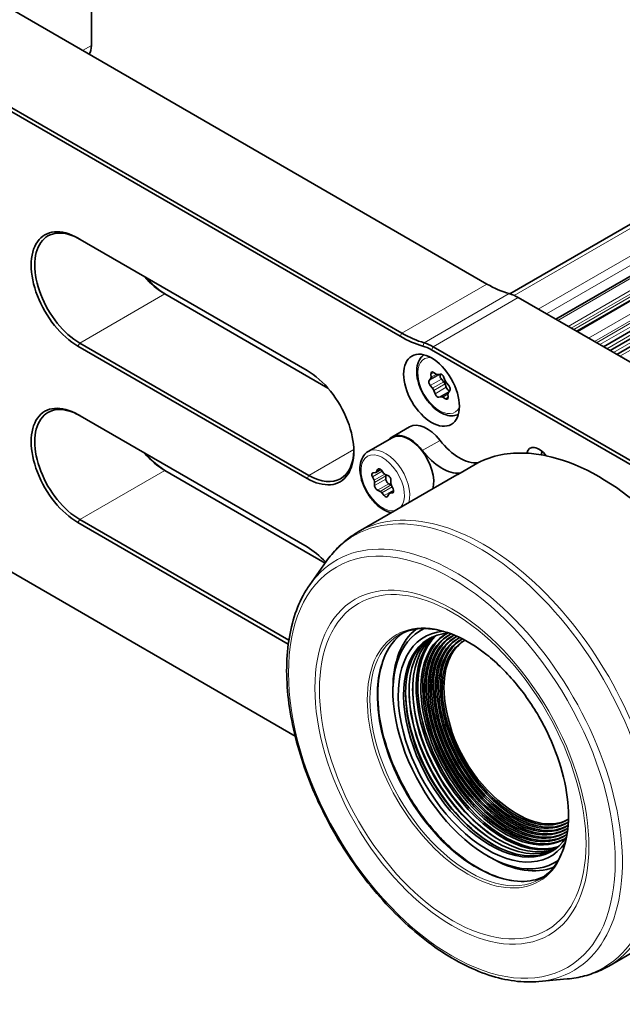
# Model space of a CAD drawing. Header units: millimetres. Extents: x 10 to 1178, y 10 to 830.
# Tile 41 of 44: x 1034 to 1082, y 580 to 658. Entities that reach past the tile are written whole.
import ezdxf

# ---------------------------------------------------------------- set-up
doc = ezdxf.new("R2010")
doc.units = ezdxf.units.MM
doc.header["$LTSCALE"] = 2
doc.layers.add('Sichtbar (ISO)', color=7, linetype='Continuous', lineweight=35)
doc.layers.add('Sichtbar schmal (ISO)', color=7, linetype='Continuous', lineweight=18)

msp = doc.modelspace()

# ---------------------------------------------------------------- linework, layer by layer
at = {"layer": 'Sichtbar (ISO)'}
for p, q in [((1039.59034754, 656.11361334), (1039.59034754, 699.38793213)), ((1032.05443835, 659.64797596), (1071.16964651, 637.0648)), ((1110.02285465, 657.6680623), (1072.9912287, 636.28784309)), ((1025.12479189, 655.4838434), (1064.24000005, 632.90066744)), ((1064.38142141, 633.14561641), (1025.26621325, 655.72879237)), ((1076.67018108, 634.25648834), (1112.31087548, 654.83365285)), ((1078.33418516, 633.29577514), (1114.03701159, 653.90881159)), ((1080.46014935, 632.06834914), (1115.51958838, 652.30992571)), ((1081.00501778, 631.75376921), (1115.60296976, 651.7289061)), ((1081.53250777, 631.44922272), (1115.66571736, 651.15604047)), ((1056.80839767, 630.16943448), (1038.5120097, 640.73285899)), ((1045.44165616, 636.28295263), (1058.46671006, 628.76293425)), ((1073.6728944, 635.98697262), (1101.49252098, 619.92530372)), ((1038.5120097, 632.11882006), (1056.80839767, 621.55539555)), ((1056.94981902, 621.80034452), (1038.65343106, 632.36376904)), ((1066.74324794, 631.82284005), (1094.56287453, 615.76117116)), ((1094.70429588, 616.00612013), (1066.8846693, 632.06778903)), ((1066.55520723, 629.36739027), (1066.6705605, 629.50678545)), ((1066.7040777, 629.63688697), (1066.68981195, 629.88987663)), ((1066.91215021, 630.02259624), (1067.12432266, 629.88774236)), ((1067.25317078, 629.85456101), (1067.4296029, 629.88934029)), ((1067.45323284, 629.8858656), (1067.45786125, 629.89145866)), ((1067.72857658, 629.26590332), (1067.53787871, 629.48411369)), ((1067.73658703, 629.62030799), (1067.83340621, 629.34605893)), ((1066.83055097, 628.74742799), (1066.6398531, 628.96563836)), ((1067.92072667, 628.82837138), (1067.82390749, 629.10262044)), ((1067.92873712, 629.18277605), (1068.11943499, 628.96456568)), ((1067.02270106, 628.30989605), (1066.92588188, 628.58414511)), ((1067.50611731, 628.07564303), (1067.32968519, 628.04086376)), ((1067.84713788, 627.9076078), (1067.63496543, 628.04246168)), ((1068.05521039, 628.29331707), (1068.06947613, 628.04032741)), ((1068.20408086, 628.56281377), (1068.08872759, 628.42341859)), ((1056.80839767, 616.08486846), (1038.5120097, 626.64829297)), ((1064.98608391, 625.66690055), (1063.57187035, 624.85040397)), ((1061.68768204, 623.70483231), (1063.59687035, 624.8071027)), ((1070.44470032, 622.79386755), (1069.03048676, 621.97737097)), ((1045.44165616, 622.19838661), (1058.24984449, 614.80357562)), ((1060.88792844, 617.28424896), (1068.76406322, 621.8315375)), ((1062.15251033, 621.40829749), (1062.02364631, 621.67772099)), ((1062.08429436, 622.00211423), (1062.26714213, 622.02143814)), ((1062.30914111, 622.03481119), (1062.69459556, 622.25735341)), ((1062.35490226, 622.08723807), (1062.43673812, 622.26636604)), ((1062.73661845, 622.21228621), (1062.92171068, 621.98502095)), ((1063.05294194, 621.87972855), (1063.26364182, 621.78943302)), ((1063.09625153, 621.50909131), (1063.09400707, 621.75568049)), ((1062.19822592, 620.99061599), (1062.19598146, 621.23720516)), ((1063.52597091, 621.04898491), (1063.33548381, 621.13061824)), ((1063.5028741, 621.41095995), (1063.50511856, 621.16437077)), ((1063.54858969, 620.99327844), (1063.6774537, 620.72385495)), ((1062.64815807, 620.52184739), (1062.4374582, 620.61214292)), ((1062.96448157, 620.18928972), (1062.77938934, 620.41655498)), ((1063.34619775, 620.31433786), (1063.26436189, 620.13520989)), ((1063.3919589, 620.36676475), (1063.72086318, 620.55665772)), ((1063.61680566, 620.39946171), (1063.43395788, 620.38013779)), ((1055.85541862, 600.99916164), (1025.12479189, 618.74149725)), ((1038.5120097, 618.03425404), (1055.30862617, 608.336723)), ((1055.35148438, 608.63857744), (1038.65343106, 618.27920302)), ((1057.02637054, 613.07147878), (1058.34371033, 614.93646339)), ((1063.66131957, 604.52837803), (1063.66131957, 604.773327)), ((1071.22736218, 591.42360782), (1071.43949421, 591.30113334)), ((1080.88792844, 582.64323281), (1088.71633111, 587.1629632)), ((1075.30878349, 581.40541066), (1077.58257744, 581.61376808))]:
    msp.add_line(p, q, dxfattribs=at)
msp.add_arc((1080.36299429, 605.43458095), 12.665959, 188.3269625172, 231.6730374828, dxfattribs=at)
for centre, major_axis, start_param, end_param in [((1038.17613398, 656.93010992), (1, -1.73205081), 0.2617993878, 0.7853981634), ((1038.5120097, 636.42583953), (-2.6375, 4.568284), 5.4977871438, 8.6393797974), ((1038.65343106, 636.50748919), (-2.5375, 4.39507892), 5.4977871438, 8.6393797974), ((1045.44165616, 640.42667278), (2.5375, -4.39507892), 5.0279137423, 5.4977871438), ((1045.58307751, 640.50832243), (-2.6375, 4.568284), 1.8954789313, 2.3561944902), ((1071.16964651, 645.22976581), (5, -8.66025404), 5.4977871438, 5.7506591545), ((1073.6728944, 632.59851181), (2.075, -3.59400543), 2.3561944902, 2.6090665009), ((1064.24000005, 641.22893256), (5.1, -8.83345912), 5.4977871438, 5.7506591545), ((1064.38142141, 641.31058222), (-5, 8.66025404), 2.3561944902, 2.6090665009), ((1066.74324794, 628.59767856), (1.975, -3.42080034), 2.3561944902, 2.6090665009), ((1066.8846693, 628.67932822), (-2.075, 3.59400543), 5.4977871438, 5.7506591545), ((1056.80839767, 625.86241501), (2.6375, -4.568284), 5.4977871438, 8.6393797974), ((1066.49242449, 629.74263639), (0.15, -0.25980762), 0.2114082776, 0.8525999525), ((1066.90146517, 629.78412721), (-0.15, 0.25980762), 5.4473960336, 7.1357852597), ((1067.13500771, 630.12621139), (0.15, -0.25980762), 5.4473960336, 6.0885877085), ((1067.63136885, 629.65001466), (-0.15, 0.25980762), 0.2114082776, 1.8997975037), ((1067.54776597, 629.6176899), (-0.15, 0.25980762), 4.4001984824, 6.0885877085), ((1066.73334324, 629.13153933), (-0.15, 0.25980762), 0.2114082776, 1.8997975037), ((1066.73706083, 628.58152702), (0.15, -0.25980762), 1.2586058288, 1.8997975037), ((1067.63508644, 629.10000235), (0.15, -0.25980762), 1.2586058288, 1.8997975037), ((1068.02222726, 629.34867702), (-0.15, 0.25980762), 1.2586058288, 1.8997975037), ((1068.10954773, 628.83098947), (0.15, -0.25980762), 4.4001984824, 5.9354402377), ((1068.02594485, 628.79866471), (0.15, -0.25980762), 0.2114082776, 1.8997975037), ((1067.21152212, 628.31251414), (0.15, -0.25980762), 4.4001984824, 6.0885877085), ((1067.62428038, 627.80399265), (-0.15, 0.25980762), 5.4473960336, 6.0885877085), ((1067.85782292, 628.14607683), (0.15, -0.25980762), 5.4473960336, 7.1357852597), ((1068.2668636, 628.18756765), (-0.15, 0.25980762), 0.2114082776, 0.8525999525), ((1038.5120097, 622.34127351), (-2.6375, 4.568284), 5.4977871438, 8.6393797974), ((1038.65343106, 622.42292317), (-2.5375, 4.39507892), 5.4977871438, 8.6393797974), ((1066.38608391, 623.24202942), (-1.4, 2.42487113), 4.948008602, 6.2831853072), ((1064.97187035, 622.42553284), (-1.4, 2.42487113), 4.948008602, 6.4724499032), ((1064.97187035, 622.42553284), (-1.375, 2.38156986), 3.6437429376, 6.2831853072), ((1068.97231913, 626.62211079), (2.1, -3.6373067), 4.948008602, 6.01651591), ((1075.32558238, 622.7266095), (-0.7125, 1.2340862), 4.9030897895, 6.8255227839), ((1045.44165616, 626.34210675), (2.5375, -4.39507892), 5.0279137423, 5.4977871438), ((1045.58307751, 626.42375641), (-2.6375, 4.568284), 1.8954789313, 2.3561944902), ((1056.94981902, 625.94406467), (2.5375, -4.39507892), 5.4977871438, 7.0490682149), ((1067.55810557, 625.80561421), (2.1, -3.6373067), 4.948008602, 6.01651591), ((1080.17827678, 605.327526), (-10, 17.32050808), 5.9227566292, 6.2568857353), ((1080.17827678, 605.327526), (-10, 17.32050808), 5.8058559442, 5.9227566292), ((1080.17827678, 605.327526), (10, -17.32050808), 1.5970958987, 2.6642632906), ((1062.63249927, 622.0589853), (-0.15, 0.25980762), 4.9847536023, 6.6731428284), ((1062.19229538, 621.72893356), (-0.15, 0.25980762), 6.0319511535, 7.7203403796), ((1062.15914111, 622.29461881), (0.15, -0.25980762), 6.0319511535, 6.6731428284), ((1063.02582986, 622.13832186), (-0.15, 0.25980762), 1.8431609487, 2.4843526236), ((1062.88188688, 621.87556025), (0.15, -0.25980762), 0.7959633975, 1.232635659), ((1063.2907539, 621.53083971), (-0.15, 0.25980762), 3.9375560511, 5.6259452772), ((1078.76406322, 604.51102942), (-10, 17.32050808), 6.2568857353, 6.2831853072), ((1061.98386126, 621.35708492), (0.15, -0.25980762), 0.7959633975, 1.4371550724), ((1062.41034611, 620.87073623), (0.15, -0.25980762), 3.9375560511, 5.6259452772), ((1063.30837172, 621.38921156), (0.15, -0.25980762), 3.9375560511, 5.6259452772), ((1063.71723875, 621.04449102), (-0.15, 0.25980762), 0.7959633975, 1.4371550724), ((1062.67527016, 620.26325408), (0.15, -0.25980762), 1.8431609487, 2.4843526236), ((1063.06860074, 620.34259063), (0.15, -0.25980762), 4.9847536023, 6.6731428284), ((1063.5419589, 620.10695713), (-0.15, 0.25980762), 6.0319511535, 6.6731428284), ((1063.50880464, 620.67264237), (0.15, -0.25980762), 6.0319511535, 7.7203403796), ((1056.80839767, 611.77784899), (-2.6375, 4.568284), 5.0875876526, 5.4977871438), ((1071.22736218, 600.16012129), (5.35000003, -9.26647188), 3.0891981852, 6.3358144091), ((1071.43949421, 600.28259578), (-5.50000003, 9.5262795), 0.0780674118, 0.7853981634), ((1071.22736218, 600.16012129), (5.04939401, -8.74580696), 2.8793889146, 6.5456199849), ((1071.43949421, 600.28259578), (4.89939401, -8.48599934), 2.8564855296, 6.5684946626), ((1072.16443203, 600.70113882), (4.89939401, -8.48599934), 3.2156427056, 6.2091352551), ((1072.44727474, 600.86443814), (4.89939401, -8.48599934), 3.2446223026, 6.1801556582), ((1072.5773102, 600.93951415), (4.89939401, -8.48599934), 3.2579732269, 6.1668047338), ((1072.71873156, 601.02116381), (4.725, -8.18394007), 3.1565584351, 6.2682195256), ((1072.5773102, 600.93951415), (4.725, -8.18394007), 3.1058895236, 6.3188884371), ((1072.86015291, 601.10281346), (4.625, -8.01073499), 3.1568820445, 6.2678959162), ((1072.71873156, 601.02116381), (4.625, -8.01073499), 3.0943640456, 6.3305306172), ((1073.00157427, 601.18446312), (4.525, -7.8375299), 3.1572199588, 6.2675580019), ((1072.86015291, 601.10281346), (4.525, -7.8375299), 3.0941539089, 6.3307354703), ((1073.00157427, 601.18446312), (4.425, -7.66432482), 3.095928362, 6.3289561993), ((1071.5987466, 600.37454019), (4.89939401, -8.48599934), 3.1578456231, 6.2669323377), ((1071.88158931, 600.53783951), (4.89939401, -8.48599934), 3.1867252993, 6.2380526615), ((1073.14299562, 601.26611278), (4.425, -7.66432482), 3.157573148, 6.2672048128), ((1073.28441698, 601.34776244), (4.325, -7.49111974), 3.1579426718, 6.266835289), ((1073.14299562, 601.26611278), (4.325, -7.49111974), 3.0995700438, 6.3253101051), ((1073.42583834, 601.4294121), (4.225, -7.31791466), 3.1583296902, 6.2664482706), ((1073.28441698, 601.34776244), (4.225, -7.31791466), 3.104992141, 6.3198839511), ((1073.42583834, 601.4294121), (4.125, -7.14470958), 3.1121339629, 6.3127383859), ((1073.56725969, 601.51106175), (-4.125, 7.14470958), 0.0171428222, 0.9679505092), ((1071.74016796, 600.45618985), (-4.99939401, 8.65920442), 0.7954500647, 2.3461425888), ((1072.02301067, 600.61948916), (-4.99939401, 8.65920442), 0.7954500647, 2.3461425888), ((1072.30585338, 600.78278848), (-4.99939401, 8.65920442), 0.7954500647, 2.3461425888), ((1073.56725969, 601.51106175), (4.125, -7.14470958), 5.315234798, 6.266042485), ((1071.43949421, 600.28259578), (5.50000003, -9.5262795), 5.4977871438, 6.205325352)]:
    msp.add_ellipse(centre, major_axis=major_axis, ratio=0.5773502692, start_param=start_param, end_param=end_param, dxfattribs=at)
msp.add_ellipse((1066.74324794, 628.59767856), major_axis=(1.575, -2.72798002), ratio=0.5773502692, dxfattribs=at)
for points, knots in [([(1068.88776182, 626.6645031), (1068.75981942, 626.60367919), (1068.6202611, 626.56750466), (1068.28774437, 626.53984597), (1068.09230902, 626.56557835), (1067.67925699, 626.69238947), (1067.46137904, 626.80294138), (1067.03488227, 627.09765465), (1066.82675816, 627.28433241), (1066.44546225, 627.71004581), (1066.27215964, 627.94865858), (1065.97530472, 628.45440344), (1065.85158498, 628.72129391), (1065.66499231, 629.26033983), (1065.60232985, 629.53239765), (1065.54747262, 630.05872966), (1065.55565284, 630.31295053), (1065.65141363, 630.77318383), (1065.73741899, 630.98117453), (1065.94323561, 631.25801833), (1066.03598414, 631.34887117), (1066.14132582, 631.42146979)], [3.9731423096, 3.9731423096, 3.9731423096, 3.9731423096, 4.1927851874, 4.1927851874, 4.482409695, 4.482409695, 4.8105046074, 4.8105046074, 5.1492154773, 5.1492154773, 5.4853486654, 5.4853486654, 5.8199080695, 5.8199080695, 6.1558235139, 6.1558235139, 6.4944757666, 6.4944757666, 6.8240754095, 6.8240754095, 7.0224319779, 7.0224319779, 7.0224319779, 7.0224319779]), ([(1063.54245686, 618.81684166), (1063.48481436, 618.82835282), (1063.42713081, 618.84304351), (1063.15016295, 618.92807542), (1062.932285, 619.03862733), (1062.50578823, 619.3333406), (1062.29766413, 619.52001835), (1061.91636821, 619.94573175), (1061.74306561, 620.18434452), (1061.44621068, 620.69008939), (1061.32249094, 620.95697986), (1061.13589827, 621.49602578), (1061.07323582, 621.7680836), (1061.01837858, 622.29441561), (1061.0265588, 622.54863648), (1061.12231959, 623.00886978), (1061.20832496, 623.21686047), (1061.43213311, 623.51790468), (1061.55116504, 623.62601419), (1061.68768204, 623.70483231)], [4.3962991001, 4.3962991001, 4.3962991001, 4.3962991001, 4.482409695, 4.482409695, 4.8105046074, 4.8105046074, 5.1492154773, 5.1492154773, 5.4853486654, 5.4853486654, 5.8199080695, 5.8199080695, 6.1558235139, 6.1558235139, 6.4944757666, 6.4944757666, 6.8240754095, 6.8240754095, 7.0685834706, 7.0685834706, 7.0685834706, 7.0685834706]), ([(1075.50999004, 623.43734429), (1075.51400365, 623.50390407), (1075.52296485, 623.57058184), (1075.54378831, 623.66418509), (1075.55172288, 623.69374658), (1075.5607026, 623.72225227)], [0.255079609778, 0.255079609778, 0.255079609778, 0.255079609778, 0.274576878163, 0.274576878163, 0.28392497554, 0.28392497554, 0.28392497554, 0.28392497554]), ([(1058.34371033, 614.93646339), (1058.48047575, 615.13008496), (1058.62418093, 615.3171656), (1058.92519068, 615.67719041), (1059.0824963, 615.85013301), (1059.41023062, 616.18079926), (1059.5806597, 616.33852078), (1059.93394277, 616.63769261), (1060.11679617, 616.77914058), (1060.49400997, 617.04481188), (1060.68836879, 617.16903314), (1060.88792844, 617.28424896)], [0.52510296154, 0.52510296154, 0.52510296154, 0.52510296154, 0.57716200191, 0.57716200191, 0.62922104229, 0.62922104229, 0.68128008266, 0.68128008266, 0.73333912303, 0.73333912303, 0.7853981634, 0.7853981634, 0.7853981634, 0.7853981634]), ([(1075.30878349, 581.40541066), (1074.0540941, 581.29043813), (1072.70351441, 581.47070935), (1069.89318525, 582.39232094), (1068.4302135, 583.15241218), (1065.56316556, 585.17407809), (1064.15977544, 586.43802186), (1061.55807222, 589.33487862), (1060.35982882, 590.96651754), (1058.28522632, 594.43367301), (1057.40886301, 596.26831969), (1056.06450379, 599.96097371), (1055.59701009, 601.81832311), (1055.12208444, 605.37519396), (1055.1155333, 607.07391012), (1055.57769342, 610.13908764), (1056.04569584, 611.50702168), (1056.83171852, 612.7861809), (1056.92712951, 612.93098125), (1057.02637054, 613.07147878)], [4.1872860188, 4.1872860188, 4.1872860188, 4.1872860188, 4.4996590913, 4.4996590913, 4.8226083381, 4.8226083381, 5.1470485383, 5.1470485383, 5.4707490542, 5.4707490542, 5.7940633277, 5.7940633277, 6.1176558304, 6.1176558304, 6.4419973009, 6.4419973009, 6.7656419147, 6.7656419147, 6.8082882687, 6.8082882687, 6.8082882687, 6.8082882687]), ([(1075.68153521, 589.75830307), (1075.15041222, 589.51304279), (1074.55042872, 589.39153033), (1073.14766996, 589.41198111), (1072.32815296, 589.5990919), (1070.65519527, 590.31061142), (1069.80326475, 590.82907952), (1068.14499125, 592.14747739), (1067.33892204, 592.94697757), (1065.85465919, 594.74801681), (1065.17690548, 595.7495489), (1064.02010086, 597.85233888), (1063.54135549, 598.95329457), (1062.83189699, 601.14072478), (1062.60114257, 602.22683963), (1062.40901649, 604.27156303), (1062.44733908, 605.22991942), (1062.78354314, 606.92348385), (1063.08164309, 607.65739525), (1063.7622143, 608.63524188), (1064.08336272, 608.96150596), (1064.44656342, 609.21784503)], [3.9796233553, 3.9796233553, 3.9796233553, 3.9796233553, 4.2588928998, 4.2588928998, 4.5814682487, 4.5814682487, 4.8987288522, 4.8987288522, 5.2158887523, 5.2158887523, 5.5335558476, 5.5335558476, 5.8513907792, 5.8513907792, 6.1689632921, 6.1689632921, 6.486015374, 6.486015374, 6.803736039, 6.803736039, 7.0159509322, 7.0159509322, 7.0159509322, 7.0159509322]), ([(1064.15360611, 609.06605913), (1064.75379571, 609.41257876), (1065.45499586, 609.58640624), (1066.98042867, 609.564167), (1067.79994568, 609.3770562), (1069.47290336, 608.66553669), (1070.32483388, 608.14706858), (1071.98310738, 606.82867071), (1072.7891766, 606.02917054), (1074.27343944, 604.22813129), (1074.95119316, 603.2265992), (1076.10799777, 601.12380923), (1076.58674314, 600.02285354), (1077.29620164, 597.83542333), (1077.52695606, 596.74930848), (1077.71908215, 594.70458508), (1077.68075955, 593.74622868), (1077.34455549, 592.05266426), (1077.04645554, 591.31875285), (1076.29829085, 590.24378772), (1075.88253855, 589.85699932), (1075.40360611, 589.58048755)], [0.7853981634, 0.7853981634, 0.7853981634, 0.7853981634, 1.1173002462, 1.1173002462, 1.4398755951, 1.4398755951, 1.7571361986, 1.7571361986, 2.0742960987, 2.0742960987, 2.391963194, 2.391963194, 2.7097981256, 2.7097981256, 3.0273706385, 3.0273706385, 3.3444227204, 3.3444227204, 3.6621433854, 3.6621433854, 3.926990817, 3.926990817, 3.926990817, 3.926990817]), ([(1080.88792844, 582.64323281), (1080.68836879, 582.52801699), (1080.48361061, 582.42180795), (1080.06492562, 582.22796687), (1079.85100138, 582.14033515), (1079.41526944, 581.98396896), (1079.19346406, 581.91523381), (1078.74323152, 581.79674069), (1078.51480603, 581.74698132), (1078.05251052, 581.66631164), (1077.81864134, 581.63539962), (1077.58257744, 581.61376808)], [3.92699081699, 3.92699081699, 3.92699081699, 3.92699081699, 3.97904985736, 3.97904985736, 4.03110889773, 4.03110889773, 4.0831679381, 4.0831679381, 4.13522697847, 4.13522697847, 4.18728601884, 4.18728601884, 4.18728601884, 4.18728601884])]:
    msp.add_open_spline(points, degree=3, knots=knots, dxfattribs=at)
at = {"layer": 'Sichtbar schmal (ISO)'}
for p, q in [((1073.34614516, 636.15455024), (1110.52285465, 657.61853347)), ((1038.88324076, 655.70536505), (1039.59034754, 656.11361334)), ((1111.01031722, 655.70410367), (1075.26606943, 635.06715258)), ((1111.36028259, 655.151817), (1075.9193464, 634.68998295)), ((1112.56087548, 654.80888844), (1076.81662769, 634.17193735)), ((1077.64973129, 633.69094477), (1113.39397908, 654.32789585)), ((1077.89272795, 633.55065058), (1113.53090972, 654.12636442)), ((1078.09195823, 633.43562493), (1113.5533633, 653.90927669)), ((1078.39276381, 633.26195474), (1114.13701159, 653.89890583)), ((1079.2869286, 632.74570846), (1115.03117639, 653.38265954)), ((1079.74811602, 632.47944178), (1115.34906947, 653.03366184)), ((1079.91189296, 632.38488512), (1115.37856627, 652.8615785)), ((1080.17406352, 632.23352087), (1115.46680791, 652.60979635)), ((1080.73256617, 631.91106922), (1115.55995174, 652.01866965)), ((1081.26842955, 631.60168835), (1115.62840678, 651.43943046)), ((1081.78599502, 631.30287179), (1115.67597916, 650.86926325)), ((1071.16964651, 637.0648), (1064.38142141, 633.14561641)), ((1038.65343106, 632.36376904), (1045.44165616, 636.28295263)), ((1066.15050119, 632.38390095), (1072.93872629, 636.30308453)), ((1066.8846693, 632.06778903), (1073.6728944, 635.98697262)), ((1064.38142141, 633.14561641), (1064.24000005, 632.90066744)), ((1038.65343106, 632.36376904), (1038.5120097, 632.11882006)), ((1066.15050119, 632.38390095), (1066.04446143, 632.12371766)), ((1066.8846693, 632.06778903), (1066.74324794, 631.82284005)), ((1067.45323284, 629.8858656), (1066.55520723, 629.36739027)), ((1066.6398531, 628.96563836), (1067.53787871, 629.48411369)), ((1066.6705605, 629.50678545), (1067.28316714, 629.86047406)), ((1066.68981195, 629.88987663), (1066.91573866, 630.02031547)), ((1067.13121201, 629.88349308), (1066.7040777, 629.63688697)), ((1067.72857658, 629.26590332), (1066.83055097, 628.74742799)), ((1066.92588188, 628.58414511), (1067.82390749, 629.10262044)), ((1067.92072667, 628.82837138), (1067.02270106, 628.30989605)), ((1067.32968519, 628.04086376), (1068.17695637, 628.530036)), ((1068.07599983, 628.40466486), (1067.50611731, 628.07564303)), ((1067.63496543, 628.04246168), (1068.05565966, 628.28534961)), ((1068.06968568, 628.03609583), (1067.84713788, 627.9076078)), ((1067.420578, 624.59406197), (1066.00636444, 623.77756539)), ((1056.94981902, 621.80034452), (1060.53580117, 623.87071228)), ((1075.42294638, 623.45208674), (1075.51580286, 623.50569745)), ((1062.43673812, 622.26636604), (1062.55078286, 622.3322098)), ((1038.65343106, 618.27920302), (1045.44165616, 622.19838661)), ((1056.94981902, 621.80034452), (1056.80839767, 621.55539555)), ((1062.02364631, 621.67772099), (1062.80471652, 622.12867208)), ((1063.00985971, 621.90328839), (1062.15251033, 621.40829749)), ((1062.19598146, 621.23720516), (1063.09400707, 621.75568049)), ((1062.67670756, 622.27303244), (1062.35490226, 622.08723807)), ((1063.09625153, 621.50909131), (1062.19822592, 620.99061599)), ((1062.4374582, 620.61214292), (1063.33548381, 621.13061824)), ((1063.53198032, 621.0321224), (1062.64815807, 620.52184739)), ((1062.77938934, 620.41655498), (1063.59829735, 620.88935175)), ((1063.71293871, 620.62141166), (1062.96448157, 620.18928972)), ((1063.43395788, 620.38013779), (1063.72090273, 620.54580547)), ((1063.69138552, 620.44252041), (1063.61680566, 620.39946171)), ((1038.65343106, 618.27920302), (1038.5120097, 618.03425404))]:
    msp.add_line(p, q, dxfattribs=at)
for centre, major_axis, start_param, end_param in [((1067.37964404, 628.96510202), (1.225, -2.12176224), 2.763890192, 6.6608877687), ((1063.06268204, 621.32326245), (-1.375, 2.38156986), 3.6437429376, 6.2831853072), ((1062.85055001, 621.20078797), (1.225, -2.12176224), 0.1797845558, 6.1034007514), ((1070.88792844, 599.96374089), (10, -17.32050808), 0, 3.1415926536), ((1070.5251613, 599.75429718), (-9.95476947, 17.24216649), 2.8812974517, 6.543480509), ((1068.60222455, 598.64408913), (9.45987127, -16.38497767), 6.0228901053, 9.6850731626), ((1069.77860611, 599.32327334), (5.625, -9.74278579), 3.1415926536, 6.2831853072), ((1070.34949253, 599.65287477), (-5.625, 9.74278579), 0.0512264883, 3.0903661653)]:
    msp.add_ellipse(centre, major_axis=major_axis, ratio=0.5773502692, start_param=start_param, end_param=end_param, dxfattribs=at)
for centre, major_axis in [((1068.36959354, 598.50977955), (9.22494812, -15.97807883)), ((1068.36959354, 598.50977955), (-7.73584733, 13.39888062)), ((1068.43584394, 598.54802924), (7.5245382, -13.03288247)), ((1069.65043483, 599.24927362), (-5.68273817, 9.84279124))]:
    msp.add_ellipse(centre, major_axis=major_axis, ratio=0.5773502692, dxfattribs=at)

doc.saveas('drawing.dxf')
